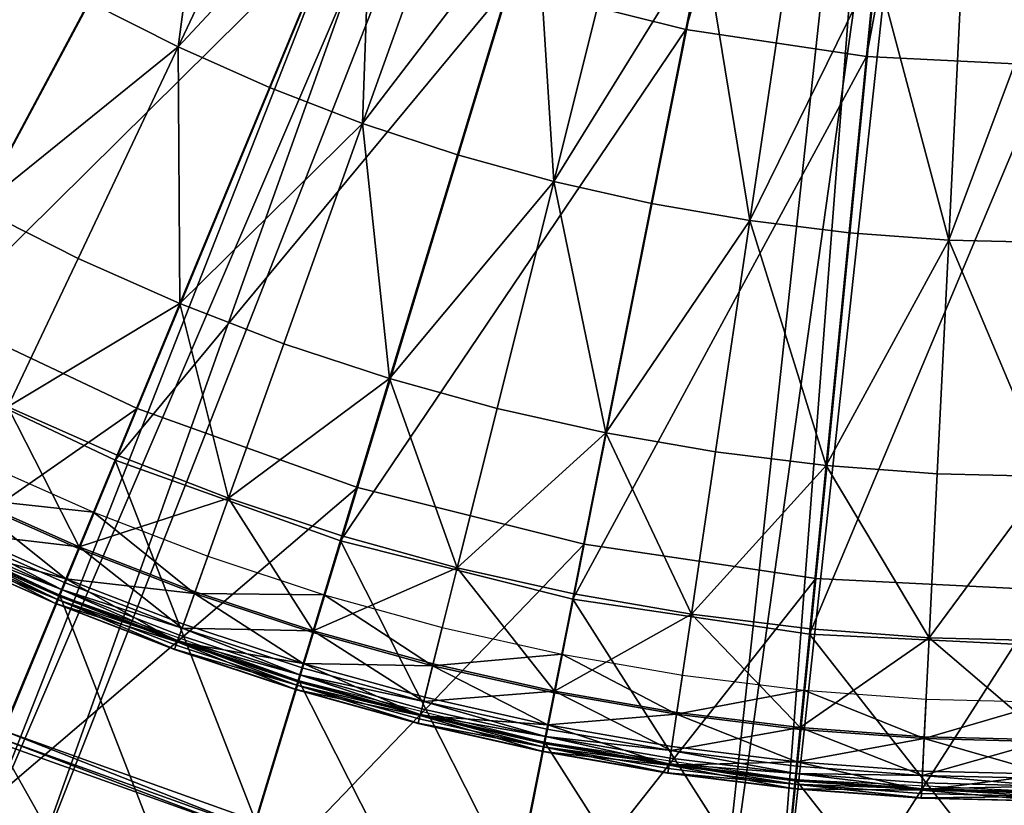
# Model space of a CAD drawing. Extents: x -3.87 to 3.87, y -3.87 to 3.87.
# Tile 12 of 115: x -1.33 to -0.06, y -3.36 to -2.34. Entities that reach past the tile are written whole.
import ezdxf

# ---------------------------------------------------------------- set-up
doc = ezdxf.new("R2010")
doc.units = 0
doc.layers.get('0').update_dxf_attribs({"linetype": 'CONTINUOUS'})

msp = doc.modelspace()

# ---------------------------------------------------------------- linework, layer by layer
for p in [(-0.46959, -2.356135, 7.281732), (-0.46959, -2.356136, 8.374943), (-0.469588, -2.356136, 8.374943), (-0.469588, -2.356136, 7.281732), (-1.125869, -2.378496, 9.255472), (-0.236389, -2.390699, 8.374943), (-0.236389, -2.390699, 7.281732), (-0.236387, -2.390699, 8.374943), (-0.236387, -2.390699, 7.281732), (-1.007811, -2.430837, 9.255472), (-0.88732, -2.477305, 9.255472), (-0.764694, -2.517809, 9.255472), (-0.640232, -2.552259, 9.255472), (-0.514231, -2.580563, 9.255472), (-0.38699, -2.602631, 9.255472), (-0.258818, -2.618434, 9.255472), (-0.130027, -2.62794, 9.255472), (-1.255051, -2.651628, 9.281929), (-1.123436, -2.709981, 9.281929), (-0.989109, -2.761786, 9.281929), (-0.852401, -2.806941, 9.281929), (-1.178714, -2.845677, 4.599773), (-0.713646, -2.845346, 9.281929), (-0.573176, -2.876901, 9.281929), (-1.207201, -2.912208, 8.880756), (-1.207201, -2.912208, 8.374943), (-1.2072, -2.912208, 8.815489), (-1.2072, -2.912208, 8.374943), (-1.204619, -2.905973, 9.262104), (-0.431323, -2.901504, 9.281929), (-0.288433, -2.919121, 9.281929), (-0.144852, -2.929718, 9.281929), (-0.894102, -2.947475, 4.599773), (-1.060576, -2.961524, 9.262104), (-1.235063, -2.979473, 9.022295), (-0.913982, -3.009945, 9.262104), (-1.254552, -3.026523, 9.027664), (-1.253631, -3.024301, 9.229345), (-0.915935, -3.016386, 8.880756), (-0.915935, -3.016386, 8.374943), (-0.915934, -3.016386, 8.815489), (-0.915934, -3.016386, 8.374943), (-0.600901, -3.020956, 4.599773), (-1.087378, -3.036428, 9.022295), (-0.765192, -3.051127, 9.262104), (-1.270662, -3.065417, 9.033573), (-0.301898, -3.065272, 4.599773), (-1.272748, -3.070453, 9.217014), (-1.280017, -3.088001, 9.040556), (-1.279347, -3.086385, 9.204885), (-1.278651, -3.086941, 4.219625), (-1.276483, -3.079468, 9.212923), (-1.104534, -3.084378, 9.027664), (-1.103724, -3.082114, 9.229345), (-0.937075, -3.086073, 9.022295), (-0.614562, -3.084965, 9.262104), (-1.283972, -3.097549, 9.064547), (-1.283885, -3.09734, 9.121477), (-1.281697, -3.092058, 9.179028), (-0.615879, -3.091584, 8.880756), (-0.615879, -3.091584, 8.374943), (-0.615878, -3.091583, 8.815489), (-0.615878, -3.091583, 8.374943), (-0.462451, -3.111347, 9.262104), (-1.120553, -3.129148, 9.217014), (-1.118717, -3.124016, 9.033573), (-0.784522, -3.128298, 9.022295), (-1.12384, -3.138336, 9.212923), (-0.951858, -3.134808, 9.027664), (-0.95116, -3.132506, 9.229345), (-0.309886, -3.136935, 8.880756), (-0.309886, -3.136935, 8.374943), (-0.309885, -3.136935, 8.815489), (-0.309885, -3.136935, 8.374943), (-0.309226, -3.130238, 9.262104), (-0.155261, -3.141602, 9.262104), (-1.128431, -3.151165, 9.179028), (-1.126952, -3.147031, 9.040556), (-1.126363, -3.145385, 9.204885), (-1.130434, -3.156763, 9.064547), (-1.130357, -3.156549, 9.121477), (-0.630083, -3.162991, 9.022295), (-0.965661, -3.18031, 9.217014), (-0.964079, -3.175094, 9.033573), (-0.796896, -3.177699, 9.027664), (-0.796312, -3.175366, 9.229345), (-0.968494, -3.189648, 9.212923), (-0.474124, -3.190041, 9.022295), (-0.972449, -3.202687, 9.179028), (-0.971175, -3.198485, 9.040556), (-0.970667, -3.196812, 9.204885), (-0.96991, -3.197369, 4.219625), (-0.974175, -3.208375, 9.064547), (-0.974109, -3.208158, 9.121477), (-0.807125, -3.218536, 9.033573), (-0.640018, -3.212939, 9.027664), (-0.639549, -3.21058, 9.229345), (-0.317024, -3.20941, 9.022295), (-0.80845, -3.223824, 9.217014), (-0.159165, -3.221061, 9.022295), (-0.813065, -3.242247, 9.040556), (-0.81264, -3.240551, 9.204885), (-0.810821, -3.233289, 9.212923), (-0.481596, -3.240416, 9.027664), (-0.481243, -3.238037, 9.229345), (-0.815576, -3.252274, 9.064547), (-0.815521, -3.252054, 9.121477), (-0.814132, -3.246507, 9.179028), (-0.648231, -3.254229, 9.033573), (-0.651198, -3.269146, 9.212923), (-0.649295, -3.259576, 9.217014), (-0.322016, -3.260091, 9.027664), (-0.32178, -3.257698, 9.229345), (-0.161545, -3.269524, 9.229345), (-0.653, -3.278204, 9.040556), (-0.652659, -3.276488, 9.204885), (-0.65185, -3.277079, 4.219625), (-0.487773, -3.282059, 9.033573), (-0.161663, -3.271926, 9.027664), (-0.655017, -3.288341, 9.064547), (-0.654972, -3.288119, 9.121477), (-0.653857, -3.28251, 9.179028), (-0.488573, -3.287451, 9.217014), (-0.49136, -3.306239, 9.040556), (-0.491103, -3.304509, 9.204885), (-0.490005, -3.297103, 9.212923), (-0.326676, -3.307412, 9.217014), (-0.326142, -3.301987, 9.033573), (-0.492876, -3.316462, 9.064547), (-0.492843, -3.316239, 9.121477), (-0.492004, -3.310582, 9.179028), (-0.327633, -3.317123, 9.212923), (-0.163996, -3.319418, 9.217014), (-0.163729, -3.313974, 9.033573), (-0.328969, -3.330683, 9.179028), (-0.328538, -3.326313, 9.040556), (-0.328367, -3.324573, 9.204885), (-0.327497, -3.325152, 4.219625), (-0.164475, -3.329165, 9.212923), (-0.329551, -3.336599, 9.064547), (-0.329529, -3.336374, 9.121477), (-0.165144, -3.342775, 9.179028), (-0.164928, -3.338389, 9.040556), (-0.164842, -3.336642, 9.204885), (-0.165435, -3.348712, 9.064547), (-0.165425, -3.348486, 9.121477)]:
    msp.add_point(p)
for points in [[(-2.177983, -2.177987, 4.599772), (-1.953992, -2.380952, 4.599772), (0.000004, 0, 4.599773)], [(-1.953992, -2.380952, 4.599772), (-1.711229, -2.561042, 4.599773), (0.000004, 0, 4.599773)], [(-1.711229, -2.561042, 4.599773), (-1.451946, -2.716409, 4.599773), (0.000004, 0, 4.599773)], [(-1.451946, -2.716409, 4.599773), (-1.178714, -2.845677, 4.599773), (0.000004, 0, 4.599773)], [(-1.178714, -2.845677, 4.599773), (-0.894102, -2.947475, 4.599773), (0.000004, 0, 4.599773)], [(-0.894102, -2.947475, 4.599773), (-0.600901, -3.020956, 4.599773), (0.000004, 0, 4.599773)], [(-0.600901, -3.020956, 4.599773), (-0.301898, -3.065272, 4.599773), (0.000004, 0, 4.599773)], [(-0.301898, -3.065272, 4.599773), (0.000005, -3.080139, 4.599773), (0.000004, 0, 4.599773)], [(-2.256788, -2.959125, 7.239486), (-0.735674, -0.915909, 7.239486), (-0.735674, -0.915909, 4.643106)], [(-2.256788, -2.959125, 7.239486), (-0.735674, -0.915909, 4.643106), (-2.256788, -2.959125, 4.643106)], [(-0.735674, -0.915909, 4.643106), (-2.192655, -3.00687, 4.643106), (-2.256788, -2.959125, 4.643106)], [(-2.256788, -2.959125, 7.239486), (-0.671541, -0.963654, 7.239486), (-0.735674, -0.915909, 7.239486)], [(-0.735674, -0.915909, 4.643106), (-0.671541, -0.963654, 4.643106), (-2.192655, -3.00687, 4.643106)], [(-2.256788, -2.959125, 7.239486), (-2.192655, -3.00687, 7.239486), (-0.671541, -0.963654, 7.239486)], [(-0.671541, -0.963654, 7.239486), (-2.192655, -3.00687, 7.239486), (-2.192655, -3.00687, 4.643106)], [(-0.671541, -0.963654, 7.239486), (-2.192655, -3.00687, 4.643106), (-0.671541, -0.963654, 4.643106)], [(-1.399726, -3.447997, 7.239486), (-0.46911, -1.076822, 7.239486), (-0.46911, -1.076822, 4.643106)], [(-1.399726, -3.447997, 7.239486), (-0.46911, -1.076822, 4.643106), (-1.399726, -3.447997, 4.643106)], [(-0.46911, -1.076822, 4.643106), (-1.325299, -3.477207, 4.643106), (-1.399726, -3.447997, 4.643106)], [(-1.399726, -3.447997, 7.239486), (-0.394683, -1.106032, 7.239486), (-0.46911, -1.076822, 7.239486)], [(-0.46911, -1.076822, 4.643106), (-0.394683, -1.106032, 4.643106), (-1.325299, -3.477207, 4.643106)], [(-1.399726, -3.447997, 7.239486), (-1.325299, -3.477207, 7.239486), (-0.394683, -1.106032, 7.239486)], [(-0.394683, -1.106032, 7.239486), (-1.325299, -3.477207, 7.239486), (-1.325299, -3.477207, 4.643106)], [(-0.394683, -1.106032, 7.239486), (-1.325299, -3.477207, 4.643106), (-0.394683, -1.106032, 4.643106)], [(-0.698267, -2.298826, 7.281732), (-0.223721, -1.120066, 7.281732), (-0.46959, -2.356135, 7.281732)], [(-0.46959, -2.356135, 7.281732), (-0.223721, -1.120066, 7.281732), (-0.112861, -1.136497, 7.281732)], [(-0.46959, -2.356135, 7.281732), (-0.112861, -1.136497, 7.281732), (-0.236389, -2.390699, 7.281732)], [(-0.236389, -2.390699, 7.281732), (-0.112861, -1.136497, 7.281732), (-0.000926, -1.142009, 7.281732)], [(-0.236389, -2.390699, 7.281732), (-0.000926, -1.142009, 7.281732), (-0.000925, -2.402294, 7.281732)], [(-0.444305, -3.69442, 7.239486), (-0.169626, -1.162016, 7.239486), (-0.169626, -1.162016, 4.643106)], [(-0.444305, -3.69442, 7.239486), (-0.169626, -1.162016, 4.643106), (-0.444305, -3.69442, 4.643107)], [(-0.169626, -1.162016, 4.643106), (-0.364818, -3.703041, 4.643107), (-0.444305, -3.69442, 4.643107)], [(-0.444305, -3.69442, 7.239486), (-0.090138, -1.170637, 7.239486), (-0.169626, -1.162016, 7.239486)], [(-0.169626, -1.162016, 4.643106), (-0.090138, -1.170637, 4.643106), (-0.364818, -3.703041, 4.643107)], [(-0.444305, -3.69442, 7.239486), (-0.364818, -3.703041, 7.239486), (-0.090138, -1.170637, 7.239486)], [(-0.090138, -1.170637, 7.239486), (-0.364818, -3.703041, 7.239486), (-0.364818, -3.703041, 4.643107)], [(-0.090138, -1.170637, 7.239486), (-0.364818, -3.703041, 4.643107), (-0.090138, -1.170637, 4.643106)], [(-1.752166, -2.620918, 8.374943), (-1.133346, -2.11861, 8.374943), (-1.335569, -1.997435, 8.374943)], [(-1.125869, -2.378496, 9.255472), (-1.077143, -2.013462, 9.162994), (-1.241219, -2.320426, 9.255472)], [(-1.125869, -2.378496, 9.255472), (-0.977053, -2.063849, 9.162994), (-1.077143, -2.013462, 9.162994)], [(-1.125869, -2.378496, 9.255472), (-0.874612, -2.109266, 9.162994), (-0.977053, -2.063849, 9.162994)], [(-1.125869, -2.378496, 9.255472), (-1.007811, -2.430837, 9.255472), (-0.874612, -2.109266, 9.162994)], [(-0.88732, -2.477305, 9.255472), (-0.874612, -2.109266, 9.162994), (-1.007811, -2.430837, 9.255472)], [(-0.88732, -2.477305, 9.255472), (-0.770061, -2.149587, 9.162994), (-0.874612, -2.109266, 9.162994)], [(-1.752166, -2.620918, 8.374943), (-1.486822, -2.779917, 8.374943), (-1.133346, -2.11861, 8.374943)], [(-1.486822, -2.779917, 8.374943), (-0.920244, -2.219431, 8.374943), (-1.133346, -2.11861, 8.374943)], [(-0.88732, -2.477305, 9.255472), (-0.663657, -2.184733, 9.162994), (-0.770061, -2.149587, 9.162994)], [(-0.88732, -2.477305, 9.255472), (-0.764694, -2.517809, 9.255472), (-0.663657, -2.184733, 9.162994)], [(-0.640232, -2.552259, 9.255472), (-0.663657, -2.184733, 9.162994), (-0.764694, -2.517809, 9.255472)], [(-0.640232, -2.552259, 9.255472), (-0.55566, -2.214625, 9.162994), (-0.663657, -2.184733, 9.162994)], [(-1.486822, -2.779917, 8.374943), (-1.207201, -2.912208, 8.374943), (-0.920244, -2.219431, 8.374943)], [(-1.207201, -2.912208, 8.374943), (-0.698267, -2.298827, 8.374943), (-0.920244, -2.219431, 8.374943)], [(-0.640232, -2.552259, 9.255472), (-0.446327, -2.239185, 9.162994), (-0.55566, -2.214625, 9.162994)], [(-0.640232, -2.552259, 9.255472), (-0.514231, -2.580563, 9.255472), (-0.446327, -2.239185, 9.162994)], [(-0.38699, -2.602631, 9.255472), (-0.446327, -2.239185, 9.162994), (-0.514231, -2.580563, 9.255472)], [(-0.38699, -2.602631, 9.255472), (-0.335918, -2.258335, 9.162994), (-0.446327, -2.239185, 9.162994)], [(-1.353587, -2.256777, 9.255472), (-1.383648, -2.586892, 9.281929), (-1.241219, -2.320426, 9.255472)], [(-0.38699, -2.602631, 9.255472), (-0.224702, -2.272047, 9.162994), (-0.335918, -2.258335, 9.162994)], [(-0.38699, -2.602631, 9.255472), (-0.258818, -2.618434, 9.255472), (-0.224702, -2.272047, 9.162994)], [(-0.130027, -2.62794, 9.255472), (-0.224702, -2.272047, 9.162994), (-0.258818, -2.618434, 9.255472)], [(-0.130027, -2.62794, 9.255472), (-0.112948, -2.280295, 9.162994), (-0.224702, -2.272047, 9.162994)], [(-0.130027, -2.62794, 9.255472), (-0.000925, -2.283053, 9.162994), (-0.112948, -2.280295, 9.162994)], [(-0.130027, -2.62794, 9.255472), (-0.000925, -2.631119, 9.255472), (-0.000925, -2.283053, 9.162994)], [(-1.207201, -2.912208, 8.374943), (-0.915935, -3.016386, 8.374943), (-0.698267, -2.298827, 8.374943)], [(-0.915935, -3.016386, 8.374943), (-0.46959, -2.356136, 8.374943), (-0.698267, -2.298827, 8.374943)], [(-0.698265, -2.298827, 8.374943), (-0.469588, -2.356136, 8.374943), (-0.469588, -2.356136, 7.281732)], [(-0.698265, -2.298827, 8.374943), (-0.469588, -2.356136, 7.281732), (-0.698265, -2.298827, 7.281732)], [(-1.125869, -2.378496, 9.255472), (-1.241219, -2.320426, 9.255472), (-1.383648, -2.586892, 9.281929)], [(-0.915935, -3.016386, 8.374943), (-0.615879, -3.091584, 8.374943), (-0.46959, -2.356136, 8.374943)], [(-0.615879, -3.091584, 8.374943), (-0.236389, -2.390699, 8.374943), (-0.46959, -2.356136, 8.374943)], [(-0.469588, -2.356136, 8.374943), (-0.236387, -2.390699, 8.374943), (-0.236387, -2.390699, 7.281732)], [(-0.469588, -2.356136, 8.374943), (-0.236387, -2.390699, 7.281732), (-0.469588, -2.356136, 7.281732)], [(-1.125869, -2.378496, 9.255472), (-1.383648, -2.586892, 9.281929), (-1.255051, -2.651628, 9.281929)], [(-1.125869, -2.378496, 9.255472), (-1.255051, -2.651628, 9.281929), (-1.123436, -2.709981, 9.281929)], [(-1.125869, -2.378496, 9.255472), (-1.123436, -2.709981, 9.281929), (-1.007811, -2.430837, 9.255472)], [(-0.615879, -3.091584, 8.374943), (-0.309886, -3.136935, 8.374943), (-0.236389, -2.390699, 8.374943)], [(-0.309886, -3.136935, 8.374943), (-0.000925, -2.402294, 8.374943), (-0.236389, -2.390699, 8.374943)], [(-0.236387, -2.390699, 8.374943), (-0.000924, -2.402294, 8.374943), (-0.000924, -2.402294, 7.281732)], [(-0.236387, -2.390699, 8.374943), (-0.000924, -2.402294, 7.281732), (-0.236387, -2.390699, 7.281732)], [(-0.309886, -3.136935, 8.374943), (-0.000925, -3.15215, 8.374943), (-0.000925, -2.402294, 8.374943)], [(-0.88732, -2.477305, 9.255472), (-1.007811, -2.430837, 9.255472), (-1.123436, -2.709981, 9.281929)], [(-0.88732, -2.477305, 9.255472), (-1.123436, -2.709981, 9.281929), (-0.989109, -2.761786, 9.281929)], [(-0.88732, -2.477305, 9.255472), (-0.989109, -2.761786, 9.281929), (-0.852401, -2.806941, 9.281929)], [(-0.88732, -2.477305, 9.255472), (-0.852401, -2.806941, 9.281929), (-0.764694, -2.517809, 9.255472)], [(-0.640232, -2.552259, 9.255472), (-0.764694, -2.517809, 9.255472), (-0.852401, -2.806941, 9.281929)], [(-0.640232, -2.552259, 9.255472), (-0.852401, -2.806941, 9.281929), (-0.713646, -2.845346, 9.281929)], [(-0.640232, -2.552259, 9.255472), (-0.713646, -2.845346, 9.281929), (-0.573176, -2.876901, 9.281929)], [(-0.640232, -2.552259, 9.255472), (-0.573176, -2.876901, 9.281929), (-0.514231, -2.580563, 9.255472)], [(-0.38699, -2.602631, 9.255472), (-0.514231, -2.580563, 9.255472), (-0.573176, -2.876901, 9.281929)], [(-1.345752, -2.8434, 9.262104), (-1.255051, -2.651628, 9.281929), (-1.383648, -2.586892, 9.281929)], [(-0.38699, -2.602631, 9.255472), (-0.573176, -2.876901, 9.281929), (-0.431323, -2.901504, 9.281929)], [(-0.38699, -2.602631, 9.255472), (-0.431323, -2.901504, 9.281929), (-0.288433, -2.919121, 9.281929)], [(-0.38699, -2.602631, 9.255472), (-0.288433, -2.919121, 9.281929), (-0.258818, -2.618434, 9.255472)], [(-0.130027, -2.62794, 9.255472), (-0.258818, -2.618434, 9.255472), (-0.288433, -2.919121, 9.281929)], [(-0.130027, -2.62794, 9.255472), (-0.288433, -2.919121, 9.281929), (-0.144852, -2.929718, 9.281929)], [(-0.130027, -2.62794, 9.255472), (-0.144852, -2.929718, 9.281929), (-0.000925, -2.933262, 9.281929)], [(-0.130027, -2.62794, 9.255472), (-0.000925, -2.933262, 9.281929), (-0.000925, -2.631119, 9.255472)], [(-1.345752, -2.8434, 9.262104), (-1.123436, -2.709981, 9.281929), (-1.255051, -2.651628, 9.281929)], [(-1.724184, -3.225729, 4.599773), (-1.178714, -2.845677, 4.599773), (-1.451946, -2.716409, 4.599773)], [(-1.345752, -2.8434, 9.262104), (-1.204619, -2.905973, 9.262104), (-1.123436, -2.709981, 9.281929)], [(-1.060576, -2.961524, 9.262104), (-1.123436, -2.709981, 9.281929), (-1.204619, -2.905973, 9.262104)], [(-1.060576, -2.961524, 9.262104), (-0.989109, -2.761786, 9.281929), (-1.123436, -2.709981, 9.281929)], [(-1.060576, -2.961524, 9.262104), (-0.852401, -2.806941, 9.281929), (-0.989109, -2.761786, 9.281929)], [(-1.486822, -2.779917, 8.880756), (-1.351925, -3.261601, 8.880756), (-1.207201, -2.912208, 8.880756)], [(-1.48682, -2.779917, 8.815489), (-1.2072, -2.912208, 8.815489), (-1.2072, -2.912208, 8.374943)], [(-1.48682, -2.779917, 8.815489), (-1.2072, -2.912208, 8.374943), (-1.48682, -2.779917, 8.374943)], [(-1.060576, -2.961524, 9.262104), (-0.913982, -3.009945, 9.262104), (-0.852401, -2.806941, 9.281929)], [(-0.765192, -3.051127, 9.262104), (-0.852401, -2.806941, 9.281929), (-0.913982, -3.009945, 9.262104)], [(-0.765192, -3.051127, 9.262104), (-0.713646, -2.845346, 9.281929), (-0.852401, -2.806941, 9.281929)], [(-1.724184, -3.225729, 4.599773), (-1.399721, -3.379236, 4.599773), (-1.178714, -2.845677, 4.599773)], [(-1.345752, -2.8434, 9.262104), (-1.400512, -2.95918, 9.229345), (-1.253631, -3.024301, 9.229345)], [(-1.399721, -3.379236, 4.599773), (-0.894102, -2.947475, 4.599773), (-1.178714, -2.845677, 4.599773)], [(-1.345752, -2.8434, 9.262104), (-1.253631, -3.024301, 9.229345), (-1.204619, -2.905973, 9.262104)], [(-0.765192, -3.051127, 9.262104), (-0.573176, -2.876901, 9.281929), (-0.713646, -2.845346, 9.281929)], [(-0.765192, -3.051127, 9.262104), (-0.614562, -3.084965, 9.262104), (-0.573176, -2.876901, 9.281929)], [(-0.462451, -3.111347, 9.262104), (-0.573176, -2.876901, 9.281929), (-0.614562, -3.084965, 9.262104)], [(-0.462451, -3.111347, 9.262104), (-0.431323, -2.901504, 9.281929), (-0.573176, -2.876901, 9.281929)], [(-1.207201, -2.912208, 8.880756), (-1.351925, -3.261601, 8.880756), (-1.025714, -3.378278, 8.880756)], [(-1.060576, -2.961524, 9.262104), (-1.204619, -2.905973, 9.262104), (-1.253631, -3.024301, 9.229345)], [(-1.207201, -2.912208, 8.880756), (-1.025714, -3.378278, 8.880756), (-0.915935, -3.016386, 8.880756)], [(-1.2072, -2.912208, 8.815489), (-0.915934, -3.016386, 8.815489), (-0.915934, -3.016386, 8.374943)], [(-1.2072, -2.912208, 8.815489), (-0.915934, -3.016386, 8.374943), (-1.2072, -2.912208, 8.374943)], [(-0.462451, -3.111347, 9.262104), (-0.288433, -2.919121, 9.281929), (-0.431323, -2.901504, 9.281929)], [(-1.40154, -2.961354, 9.027664), (-1.379766, -2.915317, 9.022295), (-1.235063, -2.979473, 9.022295)], [(-0.462451, -3.111347, 9.262104), (-0.309226, -3.130238, 9.262104), (-0.288433, -2.919121, 9.281929)], [(-0.155261, -3.141602, 9.262104), (-0.288433, -2.919121, 9.281929), (-0.309226, -3.130238, 9.262104)], [(-0.155261, -3.141602, 9.262104), (-0.144852, -2.929718, 9.281929), (-0.288433, -2.919121, 9.281929)], [(-0.155261, -3.141602, 9.262104), (-0.000925, -2.933262, 9.281929), (-0.144852, -2.929718, 9.281929)], [(-0.155261, -3.141602, 9.262104), (-0.000925, -3.145402, 9.262104), (-0.000925, -2.933262, 9.281929)], [(-1.575049, -2.946712, 4.219625), (-1.432059, -3.457298, 4.219625), (-1.278651, -3.086941, 4.219625)], [(-1.399721, -3.379236, 4.599773), (-1.061745, -3.50012, 4.599773), (-0.894102, -2.947475, 4.599773)], [(-1.061745, -3.50012, 4.599773), (-0.600901, -3.020956, 4.599773), (-0.894102, -2.947475, 4.599773)], [(-1.42187, -3.004338, 9.217014), (-1.253631, -3.024301, 9.229345), (-1.400512, -2.95918, 9.229345)], [(-1.40154, -2.961354, 9.027664), (-1.270662, -3.065417, 9.033573), (-1.41954, -2.999411, 9.033573)], [(-1.40154, -2.961354, 9.027664), (-1.254552, -3.026523, 9.027664), (-1.270662, -3.065417, 9.033573)], [(-1.40154, -2.961354, 9.027664), (-1.235063, -2.979473, 9.022295), (-1.254552, -3.026523, 9.027664)], [(-1.060576, -2.961524, 9.262104), (-1.253631, -3.024301, 9.229345), (-1.103724, -3.082114, 9.229345)], [(-1.060576, -2.961524, 9.262104), (-1.103724, -3.082114, 9.229345), (-0.95116, -3.132506, 9.229345)], [(-1.060576, -2.961524, 9.262104), (-0.95116, -3.132506, 9.229345), (-0.913982, -3.009945, 9.262104)], [(-1.104534, -3.084378, 9.027664), (-1.254552, -3.026523, 9.027664), (-1.235063, -2.979473, 9.022295)], [(-1.104534, -3.084378, 9.027664), (-1.235063, -2.979473, 9.022295), (-1.087378, -3.036428, 9.022295)], [(-1.429991, -3.021508, 9.040556), (-1.41954, -2.999411, 9.033573), (-1.270662, -3.065417, 9.033573)], [(-1.429243, -3.019927, 9.204885), (-1.276483, -3.079468, 9.212923), (-1.426042, -3.01316, 9.212923)], [(-1.42187, -3.004338, 9.217014), (-1.426042, -3.01316, 9.212923), (-1.276483, -3.079468, 9.212923)], [(-1.42187, -3.004338, 9.217014), (-1.272748, -3.070453, 9.217014), (-1.253631, -3.024301, 9.229345)], [(-1.42187, -3.004338, 9.217014), (-1.276483, -3.079468, 9.212923), (-1.272748, -3.070453, 9.217014)], [(-0.765192, -3.051127, 9.262104), (-0.913982, -3.009945, 9.262104), (-0.95116, -3.132506, 9.229345)], [(-1.429991, -3.021508, 9.040556), (-1.283972, -3.097549, 9.064547), (-1.43441, -3.030852, 9.064547)], [(-1.434313, -3.030647, 9.121477), (-1.281697, -3.092058, 9.179028), (-1.431869, -3.025478, 9.179028)], [(-1.429243, -3.019927, 9.204885), (-1.431869, -3.025478, 9.179028), (-1.281697, -3.092058, 9.179028)], [(-1.429991, -3.021508, 9.040556), (-1.280017, -3.088001, 9.040556), (-1.283972, -3.097549, 9.064547)], [(-1.429991, -3.021508, 9.040556), (-1.270662, -3.065417, 9.033573), (-1.280017, -3.088001, 9.040556)], [(-1.429243, -3.019927, 9.204885), (-1.279347, -3.086385, 9.204885), (-1.276483, -3.079468, 9.212923)], [(-1.429243, -3.019927, 9.204885), (-1.281697, -3.092058, 9.179028), (-1.279347, -3.086385, 9.204885)], [(-1.120553, -3.129148, 9.217014), (-1.253631, -3.024301, 9.229345), (-1.272748, -3.070453, 9.217014)], [(-1.104534, -3.084378, 9.027664), (-1.270662, -3.065417, 9.033573), (-1.254552, -3.026523, 9.027664)], [(-1.120553, -3.129148, 9.217014), (-1.103724, -3.082114, 9.229345), (-1.253631, -3.024301, 9.229345)], [(-1.061745, -3.50012, 4.599773), (-0.713569, -3.587378, 4.599773), (-0.600901, -3.020956, 4.599773)], [(-0.915935, -3.016386, 8.880756), (-1.025714, -3.378278, 8.880756), (-0.689659, -3.462497, 8.880756)], [(-0.915935, -3.016386, 8.880756), (-0.689659, -3.462497, 8.880756), (-0.615879, -3.091584, 8.880756)], [(-0.915934, -3.016386, 8.815489), (-0.615878, -3.091583, 8.815489), (-0.615878, -3.091583, 8.374943)], [(-0.915934, -3.016386, 8.815489), (-0.615878, -3.091583, 8.374943), (-0.915934, -3.016386, 8.374943)], [(-0.713569, -3.587378, 4.599773), (-0.301898, -3.065272, 4.599773), (-0.600901, -3.020956, 4.599773)], [(-1.434313, -3.030647, 9.121477), (-1.43441, -3.030852, 9.064547), (-1.283972, -3.097549, 9.064547)], [(-1.434313, -3.030647, 9.121477), (-1.283885, -3.09734, 9.121477), (-1.281697, -3.092058, 9.179028)], [(-1.434313, -3.030647, 9.121477), (-1.283972, -3.097549, 9.064547), (-1.283885, -3.09734, 9.121477)], [(-1.104534, -3.084378, 9.027664), (-1.087378, -3.036428, 9.022295), (-0.937075, -3.086073, 9.022295)], [(-0.765192, -3.051127, 9.262104), (-0.95116, -3.132506, 9.229345), (-0.796312, -3.175366, 9.229345)], [(-0.765192, -3.051127, 9.262104), (-0.796312, -3.175366, 9.229345), (-0.639549, -3.21058, 9.229345)], [(-0.765192, -3.051127, 9.262104), (-0.639549, -3.21058, 9.229345), (-0.614562, -3.084965, 9.262104)], [(-1.126952, -3.147031, 9.040556), (-1.280017, -3.088001, 9.040556), (-1.270662, -3.065417, 9.033573)], [(-1.126952, -3.147031, 9.040556), (-1.270662, -3.065417, 9.033573), (-1.118717, -3.124016, 9.033573)], [(-1.104534, -3.084378, 9.027664), (-1.118717, -3.124016, 9.033573), (-1.270662, -3.065417, 9.033573)], [(-0.713569, -3.587378, 4.599773), (-0.358504, -3.640003, 4.599773), (-0.301898, -3.065272, 4.599773)], [(-0.358504, -3.640003, 4.599773), (0.000005, -3.080139, 4.599773), (-0.301898, -3.065272, 4.599773)], [(-1.120553, -3.129148, 9.217014), (-1.272748, -3.070453, 9.217014), (-1.276483, -3.079468, 9.212923)], [(-1.278651, -3.086941, 4.219625), (-1.432059, -3.457298, 4.219625), (-1.086275, -3.580976, 4.219625)], [(-1.126952, -3.147031, 9.040556), (-1.283972, -3.097549, 9.064547), (-1.280017, -3.088001, 9.040556)], [(-1.126363, -3.145385, 9.204885), (-1.279347, -3.086385, 9.204885), (-1.281697, -3.092058, 9.179028)], [(-1.126363, -3.145385, 9.204885), (-1.276483, -3.079468, 9.212923), (-1.279347, -3.086385, 9.204885)], [(-1.278651, -3.086941, 4.219625), (-1.086275, -3.580976, 4.219625), (-0.96991, -3.197369, 4.219625)], [(-1.120553, -3.129148, 9.217014), (-1.276483, -3.079468, 9.212923), (-1.12384, -3.138336, 9.212923)], [(-1.126363, -3.145385, 9.204885), (-1.12384, -3.138336, 9.212923), (-1.276483, -3.079468, 9.212923)], [(-1.120553, -3.129148, 9.217014), (-0.95116, -3.132506, 9.229345), (-1.103724, -3.082114, 9.229345)], [(-1.104534, -3.084378, 9.027664), (-0.964079, -3.175094, 9.033573), (-1.118717, -3.124016, 9.033573)], [(-1.104534, -3.084378, 9.027664), (-0.951858, -3.134808, 9.027664), (-0.964079, -3.175094, 9.033573)], [(-1.104534, -3.084378, 9.027664), (-0.937075, -3.086073, 9.022295), (-0.951858, -3.134808, 9.027664)], [(-0.796896, -3.177699, 9.027664), (-0.951858, -3.134808, 9.027664), (-0.937075, -3.086073, 9.022295)], [(-0.796896, -3.177699, 9.027664), (-0.937075, -3.086073, 9.022295), (-0.784522, -3.128298, 9.022295)], [(-0.462451, -3.111347, 9.262104), (-0.614562, -3.084965, 9.262104), (-0.639549, -3.21058, 9.229345)], [(-0.358504, -3.640003, 4.599773), (0.000005, -3.657658, 4.599773), (0.000005, -3.080139, 4.599773)], [(-1.130357, -3.156549, 9.121477), (-1.283885, -3.09734, 9.121477), (-1.283972, -3.097549, 9.064547)], [(-1.130357, -3.156549, 9.121477), (-1.283972, -3.097549, 9.064547), (-1.130434, -3.156763, 9.064547)], [(-1.126952, -3.147031, 9.040556), (-1.130434, -3.156763, 9.064547), (-1.283972, -3.097549, 9.064547)], [(-1.130357, -3.156549, 9.121477), (-1.281697, -3.092058, 9.179028), (-1.283885, -3.09734, 9.121477)], [(-1.126363, -3.145385, 9.204885), (-1.281697, -3.092058, 9.179028), (-1.128431, -3.151165, 9.179028)], [(-1.130357, -3.156549, 9.121477), (-1.128431, -3.151165, 9.179028), (-1.281697, -3.092058, 9.179028)], [(-0.615879, -3.091584, 8.880756), (-0.689659, -3.462497, 8.880756), (-0.346954, -3.513291, 8.880756)], [(-0.615879, -3.091584, 8.880756), (-0.346954, -3.513291, 8.880756), (-0.309886, -3.136935, 8.880756)], [(-0.615878, -3.091583, 8.815489), (-0.309885, -3.136935, 8.815489), (-0.309885, -3.136935, 8.374943)], [(-0.615878, -3.091583, 8.815489), (-0.309885, -3.136935, 8.374943), (-0.615878, -3.091583, 8.374943)], [(-0.462451, -3.111347, 9.262104), (-0.639549, -3.21058, 9.229345), (-0.481243, -3.238037, 9.229345)], [(-0.462451, -3.111347, 9.262104), (-0.481243, -3.238037, 9.229345), (-0.32178, -3.257698, 9.229345)], [(-0.462451, -3.111347, 9.262104), (-0.32178, -3.257698, 9.229345), (-0.309226, -3.130238, 9.262104)], [(-1.126952, -3.147031, 9.040556), (-1.118717, -3.124016, 9.033573), (-0.964079, -3.175094, 9.033573)], [(-1.120553, -3.129148, 9.217014), (-1.12384, -3.138336, 9.212923), (-0.968494, -3.189648, 9.212923)], [(-1.120553, -3.129148, 9.217014), (-0.965661, -3.18031, 9.217014), (-0.95116, -3.132506, 9.229345)], [(-1.120553, -3.129148, 9.217014), (-0.968494, -3.189648, 9.212923), (-0.965661, -3.18031, 9.217014)], [(-0.796896, -3.177699, 9.027664), (-0.784522, -3.128298, 9.022295), (-0.630083, -3.162991, 9.022295)], [(-1.126363, -3.145385, 9.204885), (-0.968494, -3.189648, 9.212923), (-1.12384, -3.138336, 9.212923)], [(-0.80845, -3.223824, 9.217014), (-0.95116, -3.132506, 9.229345), (-0.965661, -3.18031, 9.217014)], [(-0.796896, -3.177699, 9.027664), (-0.964079, -3.175094, 9.033573), (-0.951858, -3.134808, 9.027664)], [(-0.80845, -3.223824, 9.217014), (-0.796312, -3.175366, 9.229345), (-0.95116, -3.132506, 9.229345)], [(-0.309886, -3.136935, 8.880756), (-0.346954, -3.513291, 8.880756), (-0.000925, -3.530332, 8.880756)], [(-0.155261, -3.141602, 9.262104), (-0.309226, -3.130238, 9.262104), (-0.32178, -3.257698, 9.229345)], [(-0.155261, -3.141602, 9.262104), (-0.32178, -3.257698, 9.229345), (-0.161545, -3.269524, 9.229345)], [(-0.309886, -3.136935, 8.880756), (-0.000925, -3.530332, 8.880756), (-0.000925, -3.15215, 8.880756)], [(-0.309885, -3.136935, 8.815489), (-0.000923, -3.15215, 8.815489), (-0.000923, -3.15215, 8.374943)], [(-0.309885, -3.136935, 8.815489), (-0.000923, -3.15215, 8.374943), (-0.309885, -3.136935, 8.374943)], [(-0.155261, -3.141602, 9.262104), (-0.161545, -3.269524, 9.229345), (-0.000925, -3.273479, 9.229345)], [(-0.155261, -3.141602, 9.262104), (-0.000925, -3.273479, 9.229345), (-0.000925, -3.145402, 9.262104)], [(-1.126952, -3.147031, 9.040556), (-0.974175, -3.208375, 9.064547), (-1.130434, -3.156763, 9.064547)], [(-1.130357, -3.156549, 9.121477), (-0.972449, -3.202687, 9.179028), (-1.128431, -3.151165, 9.179028)], [(-1.126363, -3.145385, 9.204885), (-1.128431, -3.151165, 9.179028), (-0.972449, -3.202687, 9.179028)], [(-1.126952, -3.147031, 9.040556), (-0.971175, -3.198485, 9.040556), (-0.974175, -3.208375, 9.064547)], [(-1.126952, -3.147031, 9.040556), (-0.964079, -3.175094, 9.033573), (-0.971175, -3.198485, 9.040556)], [(-1.126363, -3.145385, 9.204885), (-0.970667, -3.196812, 9.204885), (-0.968494, -3.189648, 9.212923)], [(-1.126363, -3.145385, 9.204885), (-0.972449, -3.202687, 9.179028), (-0.970667, -3.196812, 9.204885)], [(-1.130357, -3.156549, 9.121477), (-1.130434, -3.156763, 9.064547), (-0.974175, -3.208375, 9.064547)], [(-1.130357, -3.156549, 9.121477), (-0.974109, -3.208158, 9.121477), (-0.972449, -3.202687, 9.179028)], [(-1.130357, -3.156549, 9.121477), (-0.974175, -3.208375, 9.064547), (-0.974109, -3.208158, 9.121477)], [(-0.796896, -3.177699, 9.027664), (-0.630083, -3.162991, 9.022295), (-0.640018, -3.212939, 9.027664)], [(-0.481596, -3.240416, 9.027664), (-0.640018, -3.212939, 9.027664), (-0.630083, -3.162991, 9.022295)], [(-0.481596, -3.240416, 9.027664), (-0.630083, -3.162991, 9.022295), (-0.474124, -3.190041, 9.022295)], [(-0.813065, -3.242247, 9.040556), (-0.971175, -3.198485, 9.040556), (-0.964079, -3.175094, 9.033573)], [(-0.80845, -3.223824, 9.217014), (-0.965661, -3.18031, 9.217014), (-0.968494, -3.189648, 9.212923)], [(-0.813065, -3.242247, 9.040556), (-0.964079, -3.175094, 9.033573), (-0.807125, -3.218536, 9.033573)], [(-0.796896, -3.177699, 9.027664), (-0.807125, -3.218536, 9.033573), (-0.964079, -3.175094, 9.033573)], [(-0.80845, -3.223824, 9.217014), (-0.639549, -3.21058, 9.229345), (-0.796312, -3.175366, 9.229345)], [(-0.796896, -3.177699, 9.027664), (-0.648231, -3.254229, 9.033573), (-0.807125, -3.218536, 9.033573)], [(-0.796896, -3.177699, 9.027664), (-0.640018, -3.212939, 9.027664), (-0.648231, -3.254229, 9.033573)], [(-0.81264, -3.240551, 9.204885), (-0.968494, -3.189648, 9.212923), (-0.970667, -3.196812, 9.204885)], [(-0.80845, -3.223824, 9.217014), (-0.968494, -3.189648, 9.212923), (-0.810821, -3.233289, 9.212923)], [(-0.81264, -3.240551, 9.204885), (-0.810821, -3.233289, 9.212923), (-0.968494, -3.189648, 9.212923)], [(-0.481596, -3.240416, 9.027664), (-0.474124, -3.190041, 9.022295), (-0.317024, -3.20941, 9.022295)], [(-0.96991, -3.197369, 4.219625), (-1.086275, -3.580976, 4.219625), (-0.730056, -3.670249, 4.219625)], [(-0.813065, -3.242247, 9.040556), (-0.974175, -3.208375, 9.064547), (-0.971175, -3.198485, 9.040556)], [(-0.815521, -3.252054, 9.121477), (-0.972449, -3.202687, 9.179028), (-0.974109, -3.208158, 9.121477)], [(-0.81264, -3.240551, 9.204885), (-0.970667, -3.196812, 9.204885), (-0.972449, -3.202687, 9.179028)], [(-0.81264, -3.240551, 9.204885), (-0.972449, -3.202687, 9.179028), (-0.814132, -3.246507, 9.179028)], [(-0.815521, -3.252054, 9.121477), (-0.814132, -3.246507, 9.179028), (-0.972449, -3.202687, 9.179028)], [(-0.96991, -3.197369, 4.219625), (-0.730056, -3.670249, 4.219625), (-0.65185, -3.277079, 4.219625)], [(-0.815521, -3.252054, 9.121477), (-0.974109, -3.208158, 9.121477), (-0.974175, -3.208375, 9.064547)], [(-0.815521, -3.252054, 9.121477), (-0.974175, -3.208375, 9.064547), (-0.815576, -3.252274, 9.064547)], [(-0.813065, -3.242247, 9.040556), (-0.815576, -3.252274, 9.064547), (-0.974175, -3.208375, 9.064547)], [(-0.813065, -3.242247, 9.040556), (-0.807125, -3.218536, 9.033573), (-0.648231, -3.254229, 9.033573)], [(-0.80845, -3.223824, 9.217014), (-0.649295, -3.259576, 9.217014), (-0.639549, -3.21058, 9.229345)], [(-0.488573, -3.287451, 9.217014), (-0.639549, -3.21058, 9.229345), (-0.649295, -3.259576, 9.217014)], [(-0.481596, -3.240416, 9.027664), (-0.648231, -3.254229, 9.033573), (-0.640018, -3.212939, 9.027664)], [(-0.488573, -3.287451, 9.217014), (-0.481243, -3.238037, 9.229345), (-0.639549, -3.21058, 9.229345)], [(-0.481596, -3.240416, 9.027664), (-0.317024, -3.20941, 9.022295), (-0.322016, -3.260091, 9.027664)], [(-0.161663, -3.271926, 9.027664), (-0.322016, -3.260091, 9.027664), (-0.317024, -3.20941, 9.022295)], [(-0.161663, -3.271926, 9.027664), (-0.317024, -3.20941, 9.022295), (-0.159165, -3.221061, 9.022295)], [(-0.80845, -3.223824, 9.217014), (-0.810821, -3.233289, 9.212923), (-0.651198, -3.269146, 9.212923)], [(-0.80845, -3.223824, 9.217014), (-0.651198, -3.269146, 9.212923), (-0.649295, -3.259576, 9.217014)], [(-0.161663, -3.271926, 9.027664), (-0.159165, -3.221061, 9.022295), (-0.000925, -3.224958, 9.022295)], [(-0.161663, -3.271926, 9.027664), (-0.000925, -3.224958, 9.022295), (-0.000925, -3.275885, 9.027664)], [(-0.813065, -3.242247, 9.040556), (-0.655017, -3.288341, 9.064547), (-0.815576, -3.252274, 9.064547)], [(-0.81264, -3.240551, 9.204885), (-0.814132, -3.246507, 9.179028), (-0.653857, -3.28251, 9.179028)], [(-0.813065, -3.242247, 9.040556), (-0.653, -3.278204, 9.040556), (-0.655017, -3.288341, 9.064547)], [(-0.813065, -3.242247, 9.040556), (-0.648231, -3.254229, 9.033573), (-0.653, -3.278204, 9.040556)], [(-0.81264, -3.240551, 9.204885), (-0.651198, -3.269146, 9.212923), (-0.810821, -3.233289, 9.212923)], [(-0.81264, -3.240551, 9.204885), (-0.652659, -3.276488, 9.204885), (-0.651198, -3.269146, 9.212923)], [(-0.81264, -3.240551, 9.204885), (-0.653857, -3.28251, 9.179028), (-0.652659, -3.276488, 9.204885)], [(-0.481596, -3.240416, 9.027664), (-0.487773, -3.282059, 9.033573), (-0.648231, -3.254229, 9.033573)], [(-0.488573, -3.287451, 9.217014), (-0.32178, -3.257698, 9.229345), (-0.481243, -3.238037, 9.229345)], [(-0.481596, -3.240416, 9.027664), (-0.326142, -3.301987, 9.033573), (-0.487773, -3.282059, 9.033573)], [(-0.481596, -3.240416, 9.027664), (-0.322016, -3.260091, 9.027664), (-0.326142, -3.301987, 9.033573)], [(-0.815521, -3.252054, 9.121477), (-0.815576, -3.252274, 9.064547), (-0.655017, -3.288341, 9.064547)], [(-0.815521, -3.252054, 9.121477), (-0.653857, -3.28251, 9.179028), (-0.814132, -3.246507, 9.179028)], [(-0.815521, -3.252054, 9.121477), (-0.654972, -3.288119, 9.121477), (-0.653857, -3.28251, 9.179028)], [(-0.815521, -3.252054, 9.121477), (-0.655017, -3.288341, 9.064547), (-0.654972, -3.288119, 9.121477)], [(-0.49136, -3.306239, 9.040556), (-0.653, -3.278204, 9.040556), (-0.648231, -3.254229, 9.033573)], [(-0.49136, -3.306239, 9.040556), (-0.648231, -3.254229, 9.033573), (-0.487773, -3.282059, 9.033573)], [(-1.351925, -3.261603, 9.182608), (-1.356023, -3.271495, 9.18961), (-1.028823, -3.388525, 9.18961)], [(-1.351925, -3.261603, 9.182608), (-1.028823, -3.388525, 9.18961), (-1.025715, -3.37828, 9.182608)], [(-1.351923, -3.261601, 8.880756), (-1.351924, -3.261603, 9.182608), (-1.025713, -3.37828, 9.182608)], [(-1.351923, -3.261601, 8.880756), (-1.025713, -3.37828, 9.182608), (-1.025713, -3.378278, 8.880756)], [(-0.491103, -3.304509, 9.204885), (-0.651198, -3.269146, 9.212923), (-0.652659, -3.276488, 9.204885)], [(-0.488573, -3.287451, 9.217014), (-0.649295, -3.259576, 9.217014), (-0.651198, -3.269146, 9.212923)], [(-0.488573, -3.287451, 9.217014), (-0.651198, -3.269146, 9.212923), (-0.490005, -3.297103, 9.212923)], [(-0.491103, -3.304509, 9.204885), (-0.490005, -3.297103, 9.212923), (-0.651198, -3.269146, 9.212923)], [(-0.488573, -3.287451, 9.217014), (-0.326676, -3.307412, 9.217014), (-0.32178, -3.257698, 9.229345)], [(-0.163996, -3.319418, 9.217014), (-0.32178, -3.257698, 9.229345), (-0.326676, -3.307412, 9.217014)], [(-0.161663, -3.271926, 9.027664), (-0.326142, -3.301987, 9.033573), (-0.322016, -3.260091, 9.027664)], [(-0.163996, -3.319418, 9.217014), (-0.161545, -3.269524, 9.229345), (-0.32178, -3.257698, 9.229345)], [(-0.163996, -3.319418, 9.217014), (-0.000925, -3.273479, 9.229345), (-0.161545, -3.269524, 9.229345)], [(-1.358452, -3.27736, 9.191612), (-1.479051, -3.568512, 9.191612), (-1.122145, -3.696167, 9.191612)], [(-1.356023, -3.271495, 9.18961), (-1.358452, -3.27736, 9.191612), (-1.030666, -3.394601, 9.191612)], [(-1.358452, -3.27736, 9.191612), (-1.122145, -3.696167, 9.191612), (-1.030666, -3.394601, 9.191612)], [(-1.356023, -3.271495, 9.18961), (-1.030666, -3.394601, 9.191612), (-1.028823, -3.388525, 9.18961)], [(-0.65185, -3.277079, 4.219625), (-0.730056, -3.670249, 4.219625), (-0.366789, -3.72409, 4.219625)], [(-0.49136, -3.306239, 9.040556), (-0.655017, -3.288341, 9.064547), (-0.653, -3.278204, 9.040556)], [(-0.491103, -3.304509, 9.204885), (-0.652659, -3.276488, 9.204885), (-0.653857, -3.28251, 9.179028)], [(-0.65185, -3.277079, 4.219625), (-0.366789, -3.72409, 4.219625), (-0.327497, -3.325152, 4.219625)], [(-0.49136, -3.306239, 9.040556), (-0.487773, -3.282059, 9.033573), (-0.326142, -3.301987, 9.033573)], [(-0.161663, -3.271926, 9.027664), (-0.163729, -3.313974, 9.033573), (-0.326142, -3.301987, 9.033573)], [(-0.163996, -3.319418, 9.217014), (-0.000925, -3.323434, 9.217014), (-0.000925, -3.273479, 9.229345)], [(-0.161663, -3.271926, 9.027664), (-0.000925, -3.317983, 9.033573), (-0.163729, -3.313974, 9.033573)], [(-0.161663, -3.271926, 9.027664), (-0.000925, -3.275885, 9.027664), (-0.000925, -3.317983, 9.033573)], [(-0.492843, -3.316239, 9.121477), (-0.654972, -3.288119, 9.121477), (-0.655017, -3.288341, 9.064547)], [(-0.492843, -3.316239, 9.121477), (-0.655017, -3.288341, 9.064547), (-0.492876, -3.316462, 9.064547)], [(-0.49136, -3.306239, 9.040556), (-0.492876, -3.316462, 9.064547), (-0.655017, -3.288341, 9.064547)], [(-0.492843, -3.316239, 9.121477), (-0.653857, -3.28251, 9.179028), (-0.654972, -3.288119, 9.121477)], [(-0.491103, -3.304509, 9.204885), (-0.653857, -3.28251, 9.179028), (-0.492004, -3.310582, 9.179028)], [(-0.492843, -3.316239, 9.121477), (-0.492004, -3.310582, 9.179028), (-0.653857, -3.28251, 9.179028)], [(-0.488573, -3.287451, 9.217014), (-0.490005, -3.297103, 9.212923), (-0.327633, -3.317123, 9.212923)], [(-0.488573, -3.287451, 9.217014), (-0.327633, -3.317123, 9.212923), (-0.326676, -3.307412, 9.217014)], [(-0.49136, -3.306239, 9.040556), (-0.329551, -3.336599, 9.064547), (-0.492876, -3.316462, 9.064547)], [(-0.491103, -3.304509, 9.204885), (-0.492004, -3.310582, 9.179028), (-0.328969, -3.330683, 9.179028)], [(-0.49136, -3.306239, 9.040556), (-0.326142, -3.301987, 9.033573), (-0.328538, -3.326313, 9.040556)], [(-0.49136, -3.306239, 9.040556), (-0.328538, -3.326313, 9.040556), (-0.329551, -3.336599, 9.064547)], [(-0.491103, -3.304509, 9.204885), (-0.327633, -3.317123, 9.212923), (-0.490005, -3.297103, 9.212923)], [(-0.491103, -3.304509, 9.204885), (-0.328367, -3.324573, 9.204885), (-0.327633, -3.317123, 9.212923)], [(-0.491103, -3.304509, 9.204885), (-0.328969, -3.330683, 9.179028), (-0.328367, -3.324573, 9.204885)], [(-0.164928, -3.338389, 9.040556), (-0.328538, -3.326313, 9.040556), (-0.326142, -3.301987, 9.033573)], [(-0.163996, -3.319418, 9.217014), (-0.326676, -3.307412, 9.217014), (-0.327633, -3.317123, 9.212923)], [(-0.164928, -3.338389, 9.040556), (-0.326142, -3.301987, 9.033573), (-0.163729, -3.313974, 9.033573)], [(-0.492843, -3.316239, 9.121477), (-0.492876, -3.316462, 9.064547), (-0.329551, -3.336599, 9.064547)], [(-0.492843, -3.316239, 9.121477), (-0.328969, -3.330683, 9.179028), (-0.492004, -3.310582, 9.179028)], [(-0.492843, -3.316239, 9.121477), (-0.329529, -3.336374, 9.121477), (-0.328969, -3.330683, 9.179028)], [(-0.492843, -3.316239, 9.121477), (-0.329551, -3.336599, 9.064547), (-0.329529, -3.336374, 9.121477)], [(-0.164842, -3.336642, 9.204885), (-0.327633, -3.317123, 9.212923), (-0.328367, -3.324573, 9.204885)], [(-0.163996, -3.319418, 9.217014), (-0.327633, -3.317123, 9.212923), (-0.164475, -3.329165, 9.212923)], [(-0.164842, -3.336642, 9.204885), (-0.164475, -3.329165, 9.212923), (-0.327633, -3.317123, 9.212923)], [(-0.164928, -3.338389, 9.040556), (-0.163729, -3.313974, 9.033573), (-0.000925, -3.317983, 9.033573)], [(-0.164928, -3.338389, 9.040556), (-0.000925, -3.317983, 9.033573), (-0.000925, -3.342427, 9.040556)], [(-0.163996, -3.319418, 9.217014), (-0.164475, -3.329165, 9.212923), (-0.000925, -3.333192, 9.212923)], [(-0.163996, -3.319418, 9.217014), (-0.000925, -3.333192, 9.212923), (-0.000925, -3.323434, 9.217014)], [(-0.327497, -3.325152, 4.219625), (-0.366789, -3.72409, 4.219625), (0.000002, -3.742153, 4.219625)], [(-0.164928, -3.338389, 9.040556), (-0.329551, -3.336599, 9.064547), (-0.328538, -3.326313, 9.040556)], [(-0.165425, -3.348486, 9.121477), (-0.328969, -3.330683, 9.179028), (-0.329529, -3.336374, 9.121477)], [(-0.164842, -3.336642, 9.204885), (-0.328367, -3.324573, 9.204885), (-0.328969, -3.330683, 9.179028)], [(-0.164842, -3.336642, 9.204885), (-0.328969, -3.330683, 9.179028), (-0.165144, -3.342775, 9.179028)], [(-0.165425, -3.348486, 9.121477), (-0.165144, -3.342775, 9.179028), (-0.328969, -3.330683, 9.179028)], [(-0.327497, -3.325152, 4.219625), (0.000002, -3.742153, 4.219625), (0.000002, -3.34128, 4.219625)], [(-0.164842, -3.336642, 9.204885), (-0.000925, -3.333192, 9.212923), (-0.164475, -3.329165, 9.212923)], [(-0.164842, -3.336642, 9.204885), (-0.000925, -3.340679, 9.204885), (-0.000925, -3.333192, 9.212923)], [(-0.165425, -3.348486, 9.121477), (-0.329529, -3.336374, 9.121477), (-0.329551, -3.336599, 9.064547)], [(-0.165425, -3.348486, 9.121477), (-0.329551, -3.336599, 9.064547), (-0.165435, -3.348712, 9.064547)], [(-0.164928, -3.338389, 9.040556), (-0.165435, -3.348712, 9.064547), (-0.329551, -3.336599, 9.064547)], [(-0.164928, -3.338389, 9.040556), (-0.000925, -3.352763, 9.064547), (-0.165435, -3.348712, 9.064547)], [(-0.165425, -3.348486, 9.121477), (-0.000925, -3.346819, 9.179028), (-0.165144, -3.342775, 9.179028)], [(-0.164842, -3.336642, 9.204885), (-0.165144, -3.342775, 9.179028), (-0.000925, -3.346819, 9.179028)], [(-0.164928, -3.338389, 9.040556), (-0.000925, -3.342427, 9.040556), (-0.000925, -3.352763, 9.064547)], [(-0.164842, -3.336642, 9.204885), (-0.000925, -3.346819, 9.179028), (-0.000925, -3.340679, 9.204885)], [(-0.165425, -3.348486, 9.121477), (-0.165435, -3.348712, 9.064547), (-0.000925, -3.352763, 9.064547)], [(-0.165425, -3.348486, 9.121477), (-0.000925, -3.352537, 9.121477), (-0.000925, -3.346819, 9.179028)], [(-0.165425, -3.348486, 9.121477), (-0.000925, -3.352763, 9.064547), (-0.000925, -3.352537, 9.121477)]]:
    msp.add_3dface(points)

doc.saveas('drawing.dxf')
